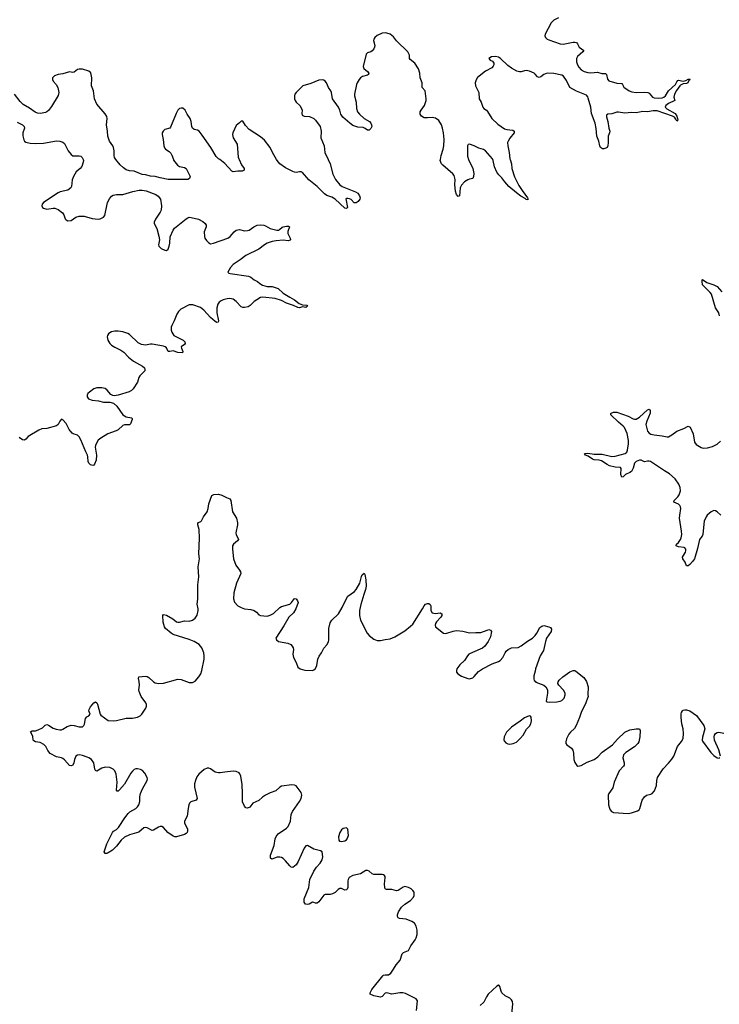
# Model space of a CAD drawing. Header units: inches. Extents: x 1694897 to 1849880, y 907231 to 1017944.
# Tile 79 of 171: x 1773636 to 1782276, y 939566 to 951729. Entities that reach past the tile are written whole.
import ezdxf

# ---------------------------------------------------------------- set-up
doc = ezdxf.new("R2010")
doc.units = ezdxf.units.IN
doc.header["$MEASUREMENT"] = 0
for name, color, linetype in [('B7973', 7, 'Continuous'), ('B7974', 7, 'Continuous'), ('B7975', 7, 'Continuous'), ('B7984', 7, 'Continuous'), ('B7985', 7, 'Continuous')]:
    doc.layers.add(name, color=color, linetype=linetype)

msp = doc.modelspace()

# ---------------------------------------------------------------- linework, layer by layer
at = {"layer": 'B7973', "color": 6, "elevation": 800}
for points in [[(1778534, 939490), (1778548, 939608), (1778541, 939621), (1778532, 939632), (1778400, 939700), (1778368, 939708), (1778330, 939709), (1778230, 939692), (1778170, 939707), (1778150, 939702), (1778110, 939663), (1778090, 939656), (1778008, 939670), (1777962, 939690), (1777963, 939710), (1777986, 939750), (1778121, 939919), (1778130, 939928), (1778149, 939931), (1778190, 939929), (1778219, 939950), (1778251, 940000)], [(1779711, 939410), (1779724, 939570), (1779720, 939600), (1779710, 939623), (1779690, 939643), (1779630, 939673), (1779591, 939710), (1779580, 939730), (1779565, 939785), (1779557, 939797), (1779550, 939801), (1779530, 939792), (1779422, 939690), (1779401, 939659), (1779368, 939592), (1779324, 939550)]]:
    msp.add_lwpolyline(points, dxfattribs=at)
at = {"layer": 'B7974', "color": 6, "elevation": 800}
for points in [[(1774419, 950000), (1774422, 949990), (1774421, 949970), (1774403, 949917), (1774382, 949890), (1774332, 949848), (1774298, 949790), (1774285, 949750), (1774277, 949670), (1774266, 949650), (1774230, 949623), (1774137, 949603), (1774109, 949591), (1773931, 949470), (1773911, 949450), (1773907, 949430), (1773919, 949410), (1773930, 949402), (1773970, 949388), (1774050, 949402), (1774070, 949400), (1774110, 949383), (1774165, 949345), (1774180, 949320), (1774198, 949270), (1774210, 949255), (1774230, 949245), (1774270, 949249), (1774330, 949289), (1774370, 949304), (1774430, 949301), (1774530, 949273), (1774605, 949265), (1774630, 949268), (1774670, 949289), (1774688, 949312), (1774720, 949470), (1774743, 949517), (1774770, 949550), (1774790, 949561), (1774830, 949569), (1774910, 949568), (1775033, 949607), (1775110, 949623), (1775150, 949624), (1775196, 949616), (1775317, 949570), (1775344, 949550), (1775373, 949510), (1775385, 949430), (1775383, 949377), (1775372, 949350), (1775313, 949267), (1775297, 949230), (1775295, 949210), (1775331, 949151), (1775355, 949055), (1775361, 949010), (1775350, 948950), (1775352, 948930), (1775383, 948903), (1775430, 948881), (1775450, 948879), (1775470, 948896), (1775483, 948930), (1775491, 948970), (1775495, 949045), (1775529, 949131), (1775548, 949152), (1775690, 949268), (1775710, 949281), (1775730, 949288), (1775753, 949287), (1775844, 949264), (1775896, 949236), (1775928, 949210), (1775940, 949190), (1775940, 949170), (1775915, 949110), (1775918, 949050), (1775923, 949030), (1775942, 949002), (1775970, 948971), (1775990, 948962), (1776030, 948968), (1776204, 949030), (1776236, 949050), (1776284, 949110), (1776310, 949129), (1776350, 949138), (1776410, 949121), (1776450, 949124), (1776470, 949131), (1776529, 949171), (1776570, 949191), (1776610, 949195), (1776650, 949189), (1776670, 949183), (1776730, 949150), (1776812, 949128), (1776830, 949129), (1776844, 949136), (1776875, 949165), (1776888, 949172), (1776930, 949179), (1776957, 949177), (1776967, 949170), (1776947, 949113), (1776946, 949090), (1776975, 949030), (1776981, 949010), (1776975, 949005), (1776950, 948999), (1776890, 949004), (1776801, 948999), (1776754, 948990), (1776690, 948968), (1776659, 948950), (1776587, 948893), (1776430, 948816), (1776359, 948761), (1776270, 948703), (1776237, 948670), (1776206, 948610), (1776219, 948599), (1776235, 948595), (1776461, 948561), (1776488, 948548), (1776530, 948514), (1776573, 948493), (1776600, 948470), (1776635, 948450), (1776690, 948434), (1776754, 948434), (1776826, 948410), (1776890, 948352), (1776970, 948300), (1777030, 948269), (1777085, 948225), (1777130, 948205), (1777181, 948201), (1777191, 948190), (1777170, 948174), (1777130, 948183), (1777090, 948169), (1777070, 948172), (1777017, 948197), (1776929, 948229), (1776870, 948262), (1776790, 948287), (1776637, 948303), (1776610, 948296), (1776563, 948270), (1776530, 948246), (1776482, 948198), (1776457, 948183), (1776410, 948172), (1776392, 948172), (1776370, 948183), (1776307, 948250), (1776270, 948278), (1776230, 948286), (1776198, 948282), (1776150, 948270), (1776122, 948258), (1776099, 948241), (1776084, 948216), (1776072, 948168), (1776070, 948110), (1776091, 948009), (1776086, 947994), (1776071, 947989), (1776050, 947999), (1775990, 948049), (1775910, 948142), (1775870, 948174), (1775772, 948208), (1775730, 948207), (1775627, 948153), (1775596, 948124), (1775575, 948090), (1775545, 948010), (1775514, 947950), (1775508, 947930), (1775508, 947892), (1775514, 947870), (1775541, 947830), (1775570, 947810), (1775655, 947770), (1775675, 947750), (1775677, 947730), (1775670, 947716), (1775631, 947689), (1775633, 947670), (1775652, 947630), (1775646, 947614), (1775590, 947619), (1775530, 947637), (1775489, 947629), (1775470, 947630), (1775450, 947674), (1775432, 947690), (1775410, 947695), (1775270, 947720), (1775250, 947721), (1775190, 947707), (1775138, 947718), (1775098, 947738), (1774990, 947840), (1774970, 947852), (1774910, 947875), (1774850, 947882), (1774810, 947881), (1774770, 947872), (1774750, 947862), (1774732, 947848), (1774721, 947830), (1774716, 947810), (1774724, 947770), (1774750, 947730), (1774770, 947710), (1774810, 947683), (1774886, 947646), (1774923, 947623), (1774980, 947560), (1775042, 947510), (1775153, 947450), (1775175, 947430), (1775183, 947410), (1775179, 947390), (1775119, 947330), (1775107, 947310), (1775089, 947250), (1775038, 947170), (1775017, 947150), (1774987, 947133), (1774850, 947089), (1774802, 947082), (1774785, 947085), (1774760, 947100), (1774714, 947154), (1774690, 947172), (1774650, 947181), (1774590, 947182), (1774550, 947170), (1774498, 947130), (1774479, 947110), (1774468, 947090), (1774467, 947070), (1774487, 947047), (1774530, 947028), (1774610, 947020), (1774670, 947003), (1774750, 947004), (1774793, 946993), (1774836, 946956), (1774909, 946849), (1774950, 946823), (1775016, 946810), (1775023, 946803), (1775026, 946790), (1775003, 946737), (1774990, 946725), (1774930, 946725), (1774910, 946716), (1774850, 946664), (1774826, 946650), (1774725, 946615), (1774639, 946561), (1774606, 946534), (1774582, 946498), (1774571, 946470), (1774569, 946449), (1774584, 946350), (1774579, 946290), (1774561, 946239), (1774552, 946228), (1774537, 946223), (1774510, 946229), (1774489, 946250), (1774482, 946270), (1774479, 946330), (1774474, 946350), (1774451, 946391), (1774390, 946538), (1774370, 946575), (1774350, 946597), (1774295, 946615), (1774282, 946622), (1774248, 946668), (1774210, 946742), (1774170, 946787), (1774150, 946794), (1774130, 946770), (1774110, 946730), (1774090, 946714), (1773970, 946678), (1773910, 946673), (1773870, 946660), (1773741, 946579), (1773710, 946546), (1773700, 946540), (1773690, 946537), (1773670, 946541), (1773628, 946570)], [(1775533, 950000), (1775535, 949995), (1775584, 949930), (1775610, 949914), (1775670, 949904), (1775692, 949892), (1775740, 949790), (1775734, 949766), (1775710, 949756), (1775470, 949755), (1775370, 949775), (1775310, 949792), (1775250, 949797), (1775190, 949812), (1775150, 949816), (1775050, 949857), (1774990, 949861), (1774950, 949875), (1774918, 949898), (1774877, 949937), (1774824, 950000)], [(1776345, 950000), (1776376, 949936), (1776406, 949890), (1776409, 949870), (1776383, 949857), (1776330, 949857), (1776270, 949849), (1776257, 949857), (1776170, 949954), (1776106, 950000)], [(1777445, 950000), (1777468, 949950), (1777502, 949822), (1777536, 949756), (1777590, 949690), (1777617, 949670), (1777784, 949604), (1777810, 949585), (1777834, 949554), (1777839, 949530), (1777835, 949510), (1777815, 949485), (1777790, 949467), (1777767, 949467), (1777730, 949506), (1777710, 949516), (1777690, 949521), (1777670, 949520), (1777665, 949515), (1777685, 949410), (1777670, 949396), (1777650, 949400), (1777532, 949512), (1777490, 949536), (1777430, 949558), (1777398, 949578), (1777310, 949670), (1777206, 949750), (1777130, 949840), (1777110, 949851), (1777090, 949851), (1777050, 949843), (1777030, 949844), (1777010, 949852), (1776920, 949900), (1776849, 949949), (1776815, 949990), (1776809, 950000)], [(1779177, 950000), (1779177, 949997), (1779221, 949921), (1779232, 949892), (1779243, 949830), (1779240, 949790), (1779230, 949769), (1779190, 949761), (1779170, 949751), (1779130, 949726), (1779090, 949686), (1779075, 949650), (1779068, 949552), (1779050, 949544), (1779030, 949570), (1779019, 949610), (1779011, 949690), (1779015, 949755), (1779003, 949803), (1778984, 949824), (1778863, 949930), (1778845, 949950), (1778828, 949988), (1778831, 950000)], [(1779693, 950000), (1779708, 949950), (1779714, 949890), (1779748, 949788), (1779801, 949681), (1779839, 949619), (1779907, 949530), (1779917, 949510), (1779910, 949503), (1779890, 949509), (1779880, 949520), (1779823, 949550), (1779770, 949589), (1779677, 949670), (1779625, 949725), (1779590, 949775), (1779552, 949812), (1779530, 949847), (1779501, 949910), (1779484, 949990), (1779479, 950000)], [(1778251, 940000), (1778286, 940054), (1778333, 940110), (1778358, 940190), (1778374, 940206), (1778436, 940230), (1778468, 940290), (1778519, 940361), (1778533, 940387), (1778543, 940430), (1778544, 940484), (1778533, 940533), (1778512, 940570), (1778479, 940590), (1778410, 940619), (1778326, 940626), (1778310, 940635), (1778301, 940650), (1778302, 940670), (1778314, 940710), (1778350, 940766), (1778390, 940802), (1778462, 940850), (1778500, 940890), (1778508, 940910), (1778506, 940950), (1778492, 940972), (1778472, 940992), (1778438, 941010), (1778410, 941019), (1778390, 941020), (1778370, 941013), (1778310, 940973), (1778290, 940969), (1778230, 940986), (1778165, 940985), (1778150, 940994), (1778143, 941010), (1778141, 941050), (1778151, 941131), (1778147, 941147), (1778139, 941159), (1778130, 941166), (1778110, 941171), (1778010, 941169), (1777990, 941179), (1777950, 941213), (1777930, 941220), (1777910, 941218), (1777843, 941177), (1777750, 941158), (1777706, 941134), (1777693, 941110), (1777688, 941092), (1777688, 941010), (1777681, 940990), (1777670, 940980), (1777650, 940976), (1777610, 940996), (1777590, 940996), (1777570, 940985), (1777531, 940949), (1777497, 940930), (1777470, 940923), (1777410, 940921), (1777390, 940913), (1777330, 940834), (1777310, 940814), (1777290, 940816), (1777270, 940826), (1777250, 940827), (1777210, 940803), (1777190, 940798), (1777164, 940804), (1777147, 940827), (1777147, 940870), (1777208, 941010), (1777218, 941110), (1777268, 941212), (1777301, 941259), (1777347, 941310), (1777371, 941350), (1777378, 941390), (1777369, 941449), (1777350, 941462), (1777270, 941484), (1777190, 941529), (1777170, 941523), (1777150, 941497), (1777076, 941330), (1777048, 941290), (1777010, 941258), (1776990, 941261), (1776970, 941275), (1776918, 941338), (1776890, 941366), (1776870, 941379), (1776850, 941386), (1776816, 941384), (1776750, 941359), (1776733, 941373), (1776734, 941410), (1776780, 941530), (1776791, 941610), (1776801, 941639), (1776828, 941672), (1776930, 941744), (1776950, 941764), (1776981, 941830), (1776988, 941910), (1777003, 941950), (1777093, 942070), (1777113, 942110), (1777118, 942150), (1777110, 942183), (1777050, 942265), (1777030, 942275), (1776997, 942277), (1776870, 942262), (1776848, 942250), (1776797, 942203), (1776730, 942178), (1776673, 942150), (1776635, 942125), (1776590, 942083), (1776513, 942050), (1776477, 942003), (1776450, 941988), (1776430, 941993), (1776410, 942016), (1776389, 942069), (1776389, 942171), (1776382, 942282), (1776365, 942385), (1776354, 942414), (1776344, 942424), (1776310, 942443), (1776270, 942445), (1776170, 942435), (1776110, 942424), (1776090, 942424), (1776050, 942436), (1775990, 942476), (1775970, 942484), (1775950, 942485), (1775914, 942466), (1775848, 942410), (1775824, 942376), (1775806, 942330), (1775796, 942290), (1775795, 942250), (1775826, 942110), (1775813, 942087), (1775750, 942068), (1775734, 942050), (1775725, 942030), (1775715, 941985), (1775705, 941890), (1775670, 941830), (1775670, 941810), (1775706, 941730), (1775709, 941710), (1775703, 941690), (1775690, 941678), (1775670, 941666), (1775570, 941637), (1775550, 941635), (1775530, 941643), (1775467, 941687), (1775410, 941750), (1775390, 941761), (1775370, 941761), (1775350, 941754), (1775290, 941716), (1775270, 941712), (1775210, 941745), (1775190, 941750), (1775170, 941746), (1775106, 941694), (1774990, 941660), (1774930, 941630), (1774887, 941593), (1774830, 941521), (1774780, 941470), (1774730, 941437), (1774710, 941430), (1774690, 941430), (1774677, 941450), (1774710, 941550), (1774780, 941690), (1774794, 941706), (1774830, 941726), (1774856, 941750), (1774934, 941870), (1774975, 941925), (1774996, 941944), (1775070, 941984), (1775090, 942005), (1775105, 942030), (1775119, 942070), (1775119, 942130), (1775129, 942171), (1775152, 942230), (1775210, 942330), (1775212, 942350), (1775209, 942369), (1775181, 942421), (1775154, 942454), (1775128, 942468), (1775090, 942475), (1775070, 942474), (1775050, 942465), (1775030, 942447), (1775010, 942420), (1774930, 942285), (1774870, 942216), (1774850, 942198), (1774840, 942200), (1774830, 942210), (1774838, 942310), (1774827, 942410), (1774811, 942450), (1774790, 942472), (1774750, 942491), (1774690, 942494), (1774650, 942483), (1774590, 942448), (1774573, 942453), (1774562, 942470), (1774550, 942550), (1774521, 942590), (1774491, 942611), (1774470, 942621), (1774410, 942640), (1774373, 942647), (1774350, 942645), (1774327, 942630), (1774312, 942590), (1774305, 942550), (1774290, 942521), (1774270, 942512), (1774250, 942518), (1774190, 942586), (1774170, 942603), (1774150, 942613), (1774090, 942624), (1774010, 942665), (1773982, 942702), (1773958, 942750), (1773935, 942775), (1773890, 942800), (1773830, 942809), (1773810, 942819), (1773803, 942830), (1773798, 942878), (1773768, 942932), (1773790, 942943), (1773830, 942945), (1773863, 942957), (1773917, 942983), (1773950, 943016), (1773970, 943021), (1773990, 943015), (1774050, 942976), (1774085, 942965), (1774130, 942958), (1774150, 942958), (1774170, 942964), (1774222, 942998), (1774270, 943014), (1774310, 943011), (1774370, 942993), (1774410, 942996), (1774428, 943012), (1774435, 943025), (1774450, 943098), (1774464, 943116), (1774490, 943130), (1774507, 943150), (1774491, 943190), (1774494, 943210), (1774510, 943242), (1774550, 943291), (1774570, 943301), (1774590, 943291), (1774596, 943276), (1774629, 943149), (1774637, 943137), (1774730, 943074), (1774790, 943067), (1774830, 943072), (1774950, 943100), (1775030, 943100), (1775090, 943112), (1775124, 943130), (1775144, 943150), (1775194, 943226), (1775203, 943250), (1775202, 943270), (1775195, 943290), (1775136, 943370), (1775110, 943430), (1775108, 943450), (1775117, 943510), (1775112, 943552), (1775101, 943590), (1775108, 943612), (1775190, 943619), (1775210, 943615), (1775230, 943604), (1775290, 943549), (1775310, 943539), (1775350, 943530), (1775410, 943535), (1775590, 943583), (1775630, 943577), (1775730, 943542), (1775770, 943541), (1775801, 943559), (1775848, 943610), (1775871, 943650), (1775884, 943690), (1775912, 943830), (1775915, 943870), (1775910, 943910), (1775886, 943970), (1775851, 944010), (1775790, 944049), (1775730, 944073), (1775530, 944136), (1775508, 944150), (1775436, 944210), (1775423, 944230), (1775408, 944288), (1775402, 944370), (1775410, 944383), (1775450, 944375), (1775525, 944330), (1775570, 944292), (1775590, 944287), (1775610, 944288), (1775670, 944304), (1775730, 944301), (1775769, 944310), (1775804, 944336), (1775828, 944372), (1775841, 944430), (1775841, 944450), (1775829, 944510), (1775835, 944570), (1775835, 944750), (1775847, 944847), (1775840, 944970), (1775855, 945070), (1775846, 945130), (1775855, 945325), (1775852, 945430), (1775835, 945490), (1775836, 945504), (1775844, 945516), (1775871, 945529), (1775880, 945540), (1775906, 945590), (1775949, 945651), (1775962, 945690), (1775973, 945747), (1776010, 945853), (1776035, 945865), (1776090, 945866), (1776130, 945855), (1776190, 945825), (1776231, 945811), (1776241, 945790), (1776263, 945650), (1776315, 945570), (1776326, 945514), (1776326, 945490), (1776303, 945390), (1776307, 945367), (1776330, 945330), (1776336, 945310), (1776324, 945290), (1776277, 945250), (1776265, 945230), (1776262, 945190), (1776274, 945070), (1776304, 944990), (1776352, 944930), (1776363, 944910), (1776365, 944890), (1776312, 944770), (1776281, 944650), (1776277, 944577), (1776290, 944533), (1776330, 944490), (1776370, 944467), (1776412, 944452), (1776490, 944444), (1776530, 944432), (1776562, 944410), (1776590, 944379), (1776610, 944370), (1776690, 944363), (1776730, 944372), (1776770, 944395), (1776850, 944469), (1776870, 944481), (1776970, 944510), (1776993, 944530), (1777030, 944581), (1777050, 944575), (1777067, 944550), (1777073, 944530), (1777047, 944450), (1777017, 944403), (1776958, 944350), (1776899, 944241), (1776800, 944090), (1776805, 944070), (1776830, 944050), (1776949, 944029), (1776982, 944010), (1777000, 943990), (1777012, 943970), (1777016, 943950), (1777010, 943890), (1777016, 943850), (1777049, 943790), (1777072, 943732), (1777098, 943710), (1777155, 943695), (1777250, 943691), (1777270, 943697), (1777290, 943716), (1777305, 943750), (1777318, 943830), (1777332, 943868), (1777364, 943910), (1777393, 943967), (1777430, 944008), (1777450, 944045), (1777454, 944070), (1777452, 944210), (1777470, 944280), (1777492, 944310), (1777572, 944390), (1777620, 944470), (1777668, 944570), (1777690, 944606), (1777770, 944666), (1777791, 944690), (1777835, 944770), (1777857, 944850), (1777866, 944870), (1777890, 944891), (1777897, 944877), (1777910, 944811), (1777916, 944730), (1777908, 944690), (1777884, 944630), (1777847, 944507), (1777831, 944431), (1777830, 944370), (1777845, 944310), (1777926, 944150), (1777950, 944121), (1778010, 944078), (1778050, 944062), (1778090, 944060), (1778150, 944074), (1778210, 944081), (1778270, 944107), (1778390, 944179), (1778463, 944237), (1778490, 944264), (1778612, 944450), (1778631, 944490), (1778649, 944511), (1778670, 944517), (1778690, 944516), (1778706, 944506), (1778712, 944490), (1778711, 944450), (1778715, 944430), (1778730, 944404), (1778750, 944396), (1778770, 944395), (1778830, 944404), (1778850, 944391), (1778849, 944370), (1778838, 944350), (1778785, 944290), (1778771, 944270), (1778766, 944250), (1778772, 944230), (1778870, 944151), (1778890, 944147), (1778910, 944150), (1778990, 944175), (1779030, 944182), (1779110, 944175), (1779190, 944154), (1779270, 944161), (1779330, 944158), (1779410, 944190), (1779430, 944195), (1779451, 944190), (1779462, 944170), (1779450, 944107), (1779423, 944050), (1779378, 943990), (1779350, 943965), (1779227, 943913), (1779184, 943890), (1779164, 943870), (1779130, 943813), (1779070, 943760), (1779033, 943710), (1779028, 943690), (1779031, 943670), (1779048, 943648), (1779090, 943620), (1779170, 943590), (1779190, 943588), (1779230, 943600), (1779250, 943615), (1779303, 943677), (1779349, 943711), (1779469, 943771), (1779550, 943800), (1779570, 943812), (1779604, 943850), (1779630, 943909), (1779644, 943930), (1779670, 943951), (1779710, 943968), (1779790, 943973), (1779830, 943996), (1779907, 944053), (1779970, 944090), (1779990, 944108), (1780000, 944122)], [(1780000, 943681), (1779985, 943625), (1779983, 943583), (1779988, 943568), (1780000, 943556)]]:
    msp.add_lwpolyline(points, dxfattribs=at)
for points in [[(1779929, 943129), (1779870, 943107), (1779817, 943063), (1779710, 942988), (1779648, 942930), (1779617, 942870), (1779615, 942835), (1779620, 942820), (1779638, 942798), (1779665, 942785), (1779690, 942780), (1779730, 942787), (1779770, 942805), (1779818, 942850), (1779852, 942890), (1779893, 942967), (1779930, 943002), (1779950, 943030), (1779957, 943070), (1779952, 943112), (1779945, 943125)], [(1777670, 941747), (1777630, 941739), (1777610, 941723), (1777589, 941690), (1777574, 941634), (1777576, 941596), (1777583, 941583), (1777610, 941577), (1777650, 941586), (1777670, 941598), (1777679, 941610), (1777698, 941650), (1777690, 941729)]]:
    msp.add_lwpolyline(points, close=True, dxfattribs=at)
at = {"layer": 'B7975', "color": 6, "elevation": 800}
for points in [[(1778831, 950000), (1778841, 950050), (1778867, 950130), (1778875, 950170), (1778876, 950250), (1778869, 950330), (1778858, 950390), (1778844, 950430), (1778810, 950483), (1778770, 950513), (1778730, 950522), (1778670, 950516), (1778630, 950518), (1778597, 950537), (1778582, 950562), (1778583, 950590), (1778592, 950610), (1778634, 950670), (1778655, 950730), (1778657, 950750), (1778641, 950850), (1778608, 950890), (1778605, 950950), (1778582, 951010), (1778578, 951070), (1778561, 951121), (1778515, 951190), (1778458, 951238), (1778451, 951250), (1778449, 951290), (1778428, 951330), (1778290, 951466), (1778250, 951519), (1778210, 951549), (1778170, 951564), (1778150, 951568), (1778110, 951561), (1778050, 951534), (1778020, 951510), (1778008, 951490), (1778006, 951470), (1778020, 951410), (1778019, 951390), (1778011, 951370), (1777990, 951346), (1777970, 951334), (1777930, 951321), (1777915, 951305), (1777877, 951150), (1777886, 951126), (1777931, 951090), (1777947, 951070), (1777944, 951056), (1777942, 951050), (1777930, 951043), (1777870, 951026), (1777845, 951010), (1777827, 950990), (1777803, 950950), (1777797, 950930), (1777771, 950810), (1777771, 950790), (1777792, 950712), (1777795, 950630), (1777809, 950590), (1777830, 950563), (1777890, 950510), (1777956, 950470), (1777972, 950452), (1777981, 950430), (1777983, 950410), (1777974, 950386), (1777965, 950375), (1777950, 950366), (1777930, 950364), (1777904, 950384), (1777877, 950397), (1777810, 950403), (1777750, 950424), (1777711, 950450), (1777626, 950526), (1777603, 950563), (1777590, 950613), (1777573, 950650), (1777497, 950750), (1777488, 950830), (1777479, 950850), (1777451, 950890), (1777426, 950950), (1777410, 950969), (1777390, 950980), (1777370, 950986), (1777330, 950980), (1777230, 950940), (1777134, 950910), (1777049, 950830), (1777035, 950810), (1777029, 950790), (1777030, 950750), (1777037, 950730), (1777050, 950710), (1777094, 950670), (1777117, 950630), (1777123, 950610), (1777120, 950570), (1777125, 950550), (1777150, 950539), (1777213, 950533), (1777268, 950508), (1777290, 950488), (1777345, 950410), (1777357, 950350), (1777356, 950270), (1777395, 950170), (1777404, 950090), (1777445, 950000)], [(1780000, 951057), (1779988, 951070), (1779930, 951095), (1779890, 951102), (1779870, 951099), (1779830, 951084), (1779810, 951085), (1779775, 951095), (1779710, 951130), (1779663, 951163), (1779574, 951250), (1779550, 951267), (1779510, 951276), (1779462, 951270), (1779430, 951250), (1779444, 951230), (1779475, 951215), (1779492, 951192), (1779490, 951170), (1779483, 951157), (1779465, 951135), (1779390, 951095), (1779290, 951014), (1779273, 950987), (1779262, 950950), (1779265, 950910), (1779304, 950830), (1779310, 950750), (1779333, 950710), (1779355, 950650), (1779367, 950630), (1779400, 950610), (1779414, 950594), (1779465, 950510), (1779539, 950439), (1779622, 950382), (1779653, 950373), (1779725, 950365), (1779744, 950350), (1779742, 950330), (1779690, 950267), (1779666, 950230), (1779659, 950210), (1779662, 950170), (1779682, 950090), (1779689, 950010), (1779693, 950000)], [(1774824, 950000), (1774822, 950002), (1774808, 950028), (1774803, 950050), (1774803, 950110), (1774794, 950150), (1774786, 950170), (1774745, 950230), (1774723, 950290), (1774720, 950350), (1774706, 950430), (1774714, 950510), (1774710, 950533), (1774690, 950568), (1774587, 950687), (1774559, 950750), (1774549, 950849), (1774524, 950910), (1774528, 951010), (1774513, 951073), (1774490, 951094), (1774410, 951118), (1774370, 951119), (1774350, 951112), (1774310, 951079), (1774290, 951076), (1774250, 951085), (1774170, 951061), (1774110, 951052), (1774066, 951034), (1774044, 951016), (1774039, 951010), (1774039, 950990), (1774049, 950970), (1774086, 950930), (1774107, 950890), (1774118, 950830), (1774110, 950792), (1774030, 950658), (1773992, 950608), (1773970, 950590), (1773956, 950584), (1773892, 950572), (1773856, 950576), (1773826, 950586), (1773756, 950636), (1773680, 950680), (1773640, 950720), (1773570, 950808)], [(1776106, 950000), (1776091, 950011), (1776060, 950040), (1775998, 950150), (1775890, 950303), (1775850, 950352), (1775830, 950364), (1775790, 950373), (1775768, 950388), (1775760, 950410), (1775752, 950472), (1775739, 950510), (1775704, 950564), (1775680, 950610), (1775650, 950637), (1775630, 950638), (1775611, 950630), (1775589, 950610), (1775568, 950572), (1775498, 950402), (1775488, 950390), (1775429, 950371), (1775407, 950353), (1775394, 950330), (1775394, 950310), (1775408, 950250), (1775417, 950170), (1775425, 950145), (1775436, 950130), (1775481, 950101), (1775500, 950080), (1775514, 950054), (1775533, 950000)], [(1773605, 950465), (1773671, 950431), (1773691, 950410), (1773695, 950390), (1773674, 950330), (1773674, 950294), (1773685, 950245), (1773693, 950230), (1773710, 950218), (1773764, 950204), (1773830, 950199), (1773930, 950204), (1774090, 950234), (1774131, 950230), (1774170, 950217), (1774190, 950200), (1774233, 950110), (1774270, 950063), (1774290, 950049), (1774310, 950046), (1774370, 950049), (1774390, 950045), (1774407, 950027), (1774417, 950010), (1774419, 950000)], [(1776809, 950000), (1776757, 950090), (1776727, 950150), (1776659, 950239), (1776610, 950281), (1776470, 950372), (1776423, 950423), (1776390, 950477), (1776370, 950474), (1776350, 950453), (1776310, 950424), (1776268, 950332), (1776265, 950310), (1776273, 950270), (1776320, 950190), (1776335, 950030), (1776340, 950010), (1776345, 950000)], [(1779479, 950000), (1779475, 950010), (1779390, 950110), (1779364, 950124), (1779304, 950144), (1779250, 950170), (1779190, 950192), (1779173, 950187), (1779164, 950170), (1779165, 950045), (1779177, 950000)]]:
    msp.add_lwpolyline(points, dxfattribs=at)
at = {"layer": 'B7984', "color": 6, "elevation": 800}
for points in [[(1782279, 948070), (1782268, 948110), (1782230, 948170), (1782178, 948338), (1782161, 948361), (1782070, 948453), (1782063, 948497), (1782065, 948515), (1782070, 948519), (1782122, 948482), (1782210, 948452), (1782250, 948432), (1782306, 948366)], [(1782296, 945610), (1782250, 945650), (1782230, 945661), (1782210, 945665), (1782174, 945650), (1782126, 945610), (1782112, 945590), (1782090, 945533), (1782083, 945497), (1782074, 945370), (1782065, 945350), (1782030, 945310), (1782005, 945195), (1781969, 945071), (1781945, 945035), (1781910, 945001), (1781890, 944984), (1781870, 944984), (1781854, 945030), (1781827, 945070), (1781823, 945090), (1781859, 945150), (1781863, 945170), (1781861, 945190), (1781850, 945205), (1781841, 945210), (1781770, 945219), (1781742, 945230), (1781745, 945250), (1781770, 945273), (1781796, 945310), (1781804, 945330), (1781811, 945370), (1781809, 945410), (1781785, 945570), (1781787, 945610), (1781800, 945690), (1781798, 945710), (1781788, 945730), (1781770, 945745), (1781713, 945770), (1781717, 945790), (1781763, 945837), (1781779, 945861), (1781796, 945910), (1781792, 945950), (1781776, 945990), (1781730, 946057), (1781661, 946121), (1781597, 946157), (1781425, 946270), (1781410, 946276), (1781390, 946276), (1781350, 946267), (1781310, 946288), (1781290, 946290), (1781250, 946271), (1781230, 946250), (1781211, 946189), (1781190, 946150), (1781170, 946135), (1781118, 946110), (1781090, 946084), (1781070, 946080), (1781060, 946110), (1781065, 946185), (1781056, 946196), (1780990, 946203), (1780919, 946219), (1780890, 946233), (1780819, 946279), (1780790, 946286), (1780730, 946292), (1780710, 946300), (1780656, 946336), (1780625, 946350), (1780612, 946370), (1780650, 946376), (1780730, 946362), (1780830, 946364), (1780950, 946335), (1780990, 946339), (1781111, 946370), (1781132, 946388), (1781141, 946410), (1781156, 946490), (1781155, 946530), (1781137, 946617), (1781106, 946690), (1781090, 946710), (1781030, 946758), (1780934, 946850), (1780937, 946863), (1780941, 946870), (1780970, 946880), (1781010, 946880), (1781150, 946830), (1781210, 946800), (1781230, 946795), (1781250, 946796), (1781290, 946819), (1781390, 946911), (1781410, 946918), (1781423, 946903), (1781423, 946870), (1781380, 946770), (1781370, 946730), (1781387, 946647), (1781410, 946620), (1781430, 946609), (1781470, 946601), (1781570, 946589), (1781630, 946575), (1781650, 946578), (1781690, 946602), (1781750, 946648), (1781839, 946681), (1781890, 946709), (1781915, 946695), (1781954, 946614), (1781969, 946510), (1781990, 946480), (1782050, 946445), (1782075, 946435), (1782130, 946440), (1782190, 946455), (1782250, 946487), (1782290, 946524)], [(1780000, 944122), (1780020, 944150), (1780061, 944219), (1780082, 944238), (1780110, 944244), (1780171, 944231), (1780190, 944222), (1780202, 944202), (1780200, 944170), (1780143, 944090), (1780129, 944049), (1780104, 943936), (1780065, 943870), (1780007, 943710), (1780000, 943681)], [(1780000, 943556), (1780010, 943546), (1780107, 943510), (1780133, 943490), (1780153, 943453), (1780155, 943430), (1780155, 943410), (1780136, 943310), (1780150, 943301), (1780178, 943298), (1780270, 943301), (1780310, 943309), (1780330, 943320), (1780358, 943350), (1780373, 943390), (1780371, 943411), (1780350, 943445), (1780292, 943510), (1780283, 943530), (1780285, 943550), (1780298, 943570), (1780342, 943610), (1780430, 943672), (1780470, 943689), (1780490, 943688), (1780502, 943682), (1780602, 943602), (1780634, 943554), (1780654, 943490), (1780651, 943391), (1780655, 943370), (1780648, 943350), (1780627, 943290), (1780568, 943172), (1780549, 943109), (1780509, 943011), (1780486, 942974), (1780439, 942930), (1780418, 942902), (1780390, 942844), (1780379, 942810), (1780380, 942790), (1780392, 942772), (1780450, 942731), (1780466, 942706), (1780476, 942670), (1780481, 942590), (1780493, 942553), (1780515, 942515), (1780530, 942508), (1780570, 942518), (1780644, 942556), (1780732, 942590), (1780775, 942625), (1780830, 942680), (1780956, 942770), (1781017, 942843), (1781110, 942930), (1781170, 942955), (1781250, 942970), (1781288, 942968), (1781299, 942950), (1781295, 942870), (1781280, 942810), (1781270, 942788), (1781230, 942745), (1781122, 942678), (1781093, 942647), (1781083, 942610), (1781099, 942550), (1781102, 942530), (1781099, 942521), (1781094, 942510), (1781040, 942450), (1780978, 942310), (1780960, 942240), (1780910, 942170), (1780902, 942150), (1780908, 942030), (1780919, 941990), (1780929, 941969), (1780945, 941950), (1780970, 941936), (1781150, 941922), (1781190, 941930), (1781265, 941955), (1781286, 941970), (1781295, 941985), (1781323, 942090), (1781350, 942130), (1781376, 942150), (1781430, 942164), (1781448, 942172), (1781477, 942203), (1781501, 942270), (1781502, 942330), (1781514, 942370), (1781584, 942476), (1781650, 942544), (1781690, 942594), (1781712, 942630), (1781761, 942750), (1781810, 942813), (1781830, 942850), (1781834, 942910), (1781829, 942970), (1781813, 943030), (1781806, 943110), (1781806, 943154), (1781809, 943171), (1781820, 943190), (1781830, 943200), (1781850, 943206), (1781870, 943204), (1781910, 943190), (1781994, 943134), (1782085, 943010), (1782096, 942970), (1782067, 942867), (1782065, 942830), (1782070, 942816), (1782170, 942676), (1782210, 942639), (1782250, 942611), (1782274, 942606), (1782284, 942616)], [(1782289, 942631), (1782270, 942710), (1782217, 942830), (1782214, 942870), (1782217, 942890), (1782230, 942913), (1782250, 942924), (1782270, 942927), (1782330, 942917)]]:
    msp.add_lwpolyline(points, dxfattribs=at)
at = {"layer": 'B7985', "color": 6, "elevation": 800}
msp.add_lwpolyline([(1780290, 951750), (1780230, 951722), (1780201, 951690), (1780126, 951550), (1780122, 951530), (1780128, 951510), (1780150, 951490), (1780170, 951480), (1780311, 951430), (1780347, 951427), (1780390, 951433), (1780470, 951451), (1780490, 951452), (1780510, 951446), (1780524, 951430), (1780546, 951390), (1780601, 951350), (1780592, 951330), (1780525, 951275), (1780512, 951250), (1780513, 951210), (1780526, 951170), (1780542, 951142), (1780570, 951111), (1780607, 951090), (1780650, 951076), (1780690, 951073), (1780770, 951079), (1780823, 951063), (1780870, 951064), (1780882, 951050), (1780894, 950994), (1780912, 950972), (1781010, 950944), (1781070, 950940), (1781081, 950930), (1781095, 950895), (1781164, 950850), (1781196, 950836), (1781250, 950828), (1781354, 950834), (1781391, 950831), (1781410, 950823), (1781450, 950773), (1781470, 950762), (1781530, 950759), (1781570, 950764), (1781590, 950770), (1781612, 950788), (1781650, 950849), (1781733, 950927), (1781750, 950961), (1781763, 950977), (1781770, 950980), (1781830, 950971), (1781862, 950978), (1781890, 950995), (1781910, 950996), (1781915, 950990), (1781901, 950979), (1781887, 950950), (1781870, 950939), (1781830, 950938), (1781798, 950922), (1781788, 950912), (1781745, 950855), (1781722, 950810), (1781716, 950770), (1781726, 950730), (1781648, 950692), (1781617, 950670), (1781605, 950650), (1781626, 950626), (1781729, 950570), (1781750, 950536), (1781759, 950510), (1781762, 950490), (1781750, 950477), (1781740, 950500), (1781723, 950523), (1781699, 950539), (1781510, 950602), (1781458, 950602), (1781390, 950592), (1781330, 950597), (1781250, 950577), (1781190, 950583), (1781110, 950575), (1781030, 950587), (1781010, 950586), (1780950, 950565), (1780897, 950563), (1780883, 950550), (1780882, 950530), (1780900, 950470), (1780910, 950390), (1780922, 950350), (1780920, 950330), (1780904, 950290), (1780901, 950270), (1780903, 950210), (1780900, 950170), (1780889, 950151), (1780876, 950144), (1780850, 950133), (1780835, 950135), (1780810, 950151), (1780802, 950170), (1780788, 950230), (1780762, 950290), (1780754, 950386), (1780741, 950450), (1780699, 950570), (1780689, 950650), (1780658, 950758), (1780650, 950777), (1780635, 950795), (1780510, 950846), (1780430, 950890), (1780390, 950977), (1780350, 951030), (1780330, 951042), (1780230, 951065), (1780150, 951067), (1780107, 951053), (1780070, 951025), (1780050, 951017), (1780030, 951024), (1780000, 951057)], dxfattribs=at)

doc.saveas('drawing.dxf')
